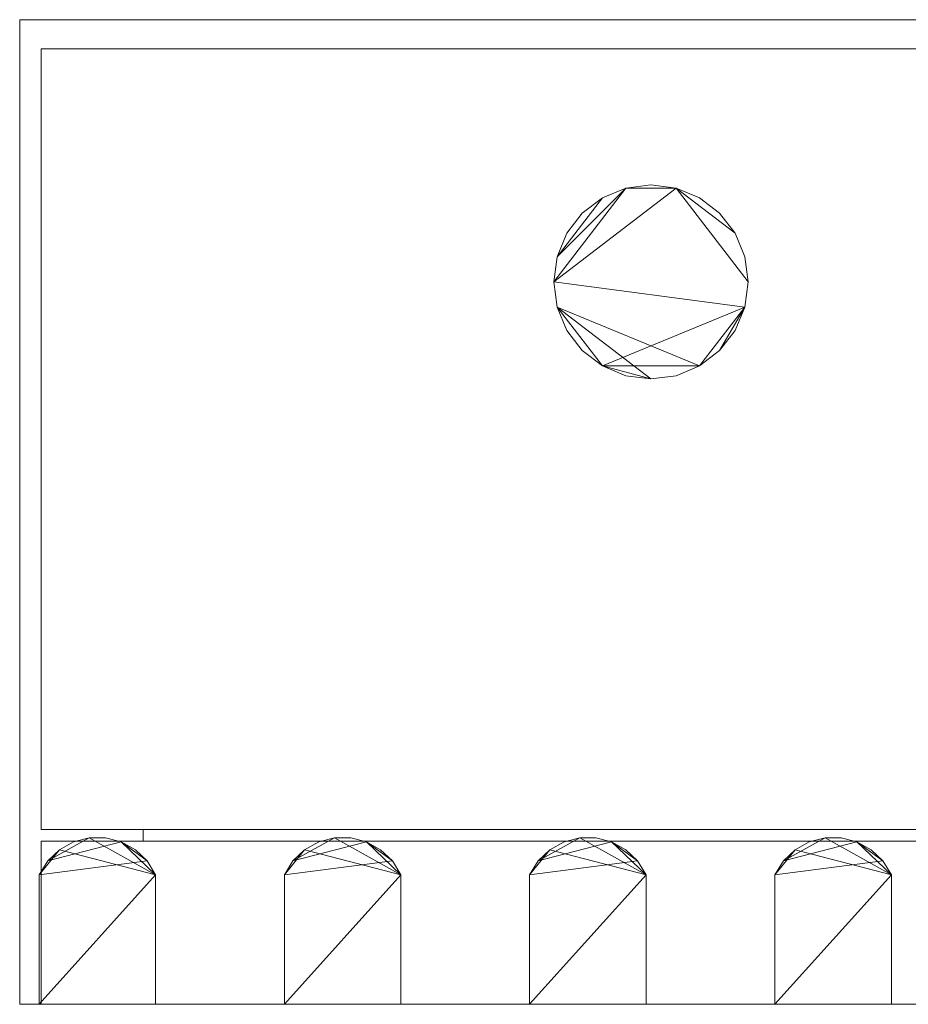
# Model space of a CAD drawing. Header units: millimetres. Extents: x -361 to 361, y 0 to 101.
# Tile 1 of 5: x -361 to -270, y 0 to 101. Entities that reach past the tile are written whole.
import ezdxf

# ---------------------------------------------------------------- set-up
doc = ezdxf.new("R2010")
doc.units = ezdxf.units.MM

# ---------------------------------------------------------------- blocks, each defined once
blk = doc.blocks.new('RSen_56_ME_FB_convector - hybrid - fresh air intake_jaga - clcm_01007218_bbn - wood natural color_jaga_clima canal hybrid_lxhxd 723x101_4x180_4 mm-283921-3D view')
at = {"lineweight": 18}
mesh = blk.add_polyface(dxfattribs=at)
corners = [(-306.5, -60.2, -74.4), (-306.16, -60.2, -71.81), (-305.16, -60.2, -69.4), (-303.57, -60.2, -67.33), (-301.5, -60.2, -65.74), (-299.09, -60.2, -64.74), (-296.5, -60.2, -64.4), (-293.91, -60.2, -64.74), (-291.5, -60.2, -65.74), (-289.43, -60.2, -67.33), (-287.84, -60.2, -69.4), (-286.84, -60.2, -71.81), (-286.5, -60.2, -74.4), (-286.84, -60.2, -76.99), (-287.84, -60.2, -79.4), (-289.43, -60.2, -81.47), (-291.5, -60.2, -83.06), (-293.91, -60.2, -84.06), (-296.5, -60.2, -84.4), (-299.09, -60.2, -84.06), (-301.5, -60.2, -83.06), (-303.57, -60.2, -81.47), (-305.16, -60.2, -79.4), (-306.16, -60.2, -76.99)]
mesh.append_faces([[corners[k] for k in face] for face in [(0, 17, 19, 23)]], dxfattribs={"vtx0": -1, "vtx1": -1, "vtx2": -1})
mesh.append_faces([[corners[k] for k in face] for face in [(23, 19, 20)]], dxfattribs={"vtx0": -1, "vtx2": -1})
mesh.append_faces([[corners[k] for k in face] for face in [(4, 8, 9, 11), (0, 11, 12, 17)]], dxfattribs={"vtx0": -1, "vtx2": -1, "vtx3": -1})
mesh.append_faces([[corners[k] for k in face] for face in [(3, 4, 1, 2)]], dxfattribs={"vtx1": -1})
mesh.append_faces([[corners[k] for k in face] for face in [(0, 1, 4, 11)]], dxfattribs={"vtx1": -1, "vtx2": -1, "vtx3": -1})
mesh.append_faces([[corners[k] for k in face] for face in [(9, 10, 11), (4, 5, 6), (15, 16, 17, 14), (21, 22, 23, 20), (17, 18, 19)]], dxfattribs={"vtx2": -1})
mesh.append_faces([[corners[k] for k in face] for face in [(6, 7, 8, 4), (12, 13, 14, 17)]], dxfattribs={"vtx2": -1, "vtx3": -1})
mesh = blk.add_polyface(dxfattribs=at)
corners = [(-286.5, -90.2, -74.4), (-286.84, -90.2, -76.99), (-287.84, -90.2, -79.4), (-289.43, -90.2, -81.47), (-291.5, -90.2, -83.06), (-293.91, -90.2, -84.06), (-296.5, -90.2, -84.4), (-299.09, -90.2, -84.06), (-301.5, -90.2, -83.06), (-303.57, -90.2, -81.47), (-305.16, -90.2, -79.4), (-306.16, -90.2, -76.99), (-306.5, -90.2, -74.4), (-306.5, -60.2, -74.4), (-306.16, -60.2, -76.99), (-305.16, -60.2, -79.4), (-303.57, -60.2, -81.47), (-301.5, -60.2, -83.06), (-299.09, -60.2, -84.06), (-296.5, -60.2, -84.4), (-293.91, -60.2, -84.06), (-291.5, -60.2, -83.06), (-289.43, -60.2, -81.47), (-287.84, -60.2, -79.4), (-286.84, -60.2, -76.99), (-286.5, -60.2, -74.4)]
mesh.append_faces([[corners[k] for k in face] for face in [(13, 14, 11, 12), (0, 1, 24, 25)]], dxfattribs={"vtx1": -1})
mesh.append_faces([[corners[k] for k in face] for face in [(14, 15, 10, 11), (16, 17, 8, 9), (15, 16, 9, 10), (17, 18, 7, 8), (6, 7, 18, 19), (19, 20, 5, 6), (20, 21, 4, 5), (22, 23, 2, 3), (21, 22, 3, 4), (23, 24, 1, 2)]], dxfattribs={"vtx1": -1, "vtx3": -1})
mesh = blk.add_polyface(dxfattribs=at)
corners = [(-306.5, -90.2, -74.4), (-306.16, -90.2, -71.81), (-305.16, -90.2, -69.4), (-303.57, -90.2, -67.33), (-301.5, -90.2, -65.74), (-299.09, -90.2, -64.74), (-296.5, -90.2, -64.4), (-293.91, -90.2, -64.74), (-291.5, -90.2, -65.74), (-289.43, -90.2, -67.33), (-287.84, -90.2, -69.4), (-286.84, -90.2, -71.81), (-286.5, -90.2, -74.4), (-286.5, -60.2, -74.4), (-286.84, -60.2, -71.81), (-287.84, -60.2, -69.4), (-289.43, -60.2, -67.33), (-291.5, -60.2, -65.74), (-293.91, -60.2, -64.74), (-296.5, -60.2, -64.4), (-299.09, -60.2, -64.74), (-301.5, -60.2, -65.74), (-303.57, -60.2, -67.33), (-305.16, -60.2, -69.4), (-306.16, -60.2, -71.81), (-306.5, -60.2, -74.4)]
mesh.append_faces([[corners[k] for k in face] for face in [(13, 14, 11, 12), (0, 1, 24, 25)]], dxfattribs={"vtx1": -1})
mesh.append_faces([[corners[k] for k in face] for face in [(14, 15, 10, 11), (16, 17, 8, 9), (15, 16, 9, 10), (17, 18, 7, 8), (6, 7, 18, 19), (19, 20, 5, 6), (20, 21, 4, 5), (22, 23, 2, 3), (21, 22, 3, 4), (23, 24, 1, 2)]], dxfattribs={"vtx1": -1, "vtx3": -1})
mesh = blk.add_polyface(dxfattribs=at)
corners = [(-306.5, -90.2, -74.4), (-306.16, -90.2, -76.99), (-305.16, -90.2, -79.4), (-303.57, -90.2, -81.47), (-301.5, -90.2, -83.06), (-299.09, -90.2, -84.06), (-296.5, -90.2, -84.4), (-293.91, -90.2, -84.06), (-291.5, -90.2, -83.06), (-289.43, -90.2, -81.47), (-287.84, -90.2, -79.4), (-286.84, -90.2, -76.99), (-286.5, -90.2, -74.4), (-286.84, -90.2, -71.81), (-287.84, -90.2, -69.4), (-289.43, -90.2, -67.33), (-291.5, -90.2, -65.74), (-293.91, -90.2, -64.74), (-296.5, -90.2, -64.4), (-299.09, -90.2, -64.74), (-301.5, -90.2, -65.74), (-303.57, -90.2, -67.33), (-305.16, -90.2, -69.4), (-306.16, -90.2, -71.81)]
mesh.append_faces([[corners[k] for k in face] for face in [(7, 0, 5, 6), (20, 23, 18, 19)]], dxfattribs={"vtx0": -1, "vtx1": -1})
mesh.append_faces([[corners[k] for k in face] for face in [(0, 13, 16, 23)]], dxfattribs={"vtx0": -1, "vtx1": -1, "vtx2": -1})
mesh.append_faces([[corners[k] for k in face] for face in [(1, 4, 5, 0)]], dxfattribs={"vtx0": -1, "vtx2": -1})
mesh.append_faces([[corners[k] for k in face] for face in [(7, 12, 13, 0)]], dxfattribs={"vtx0": -1, "vtx2": -1, "vtx3": -1})
mesh.append_faces([[corners[k] for k in face] for face in [(21, 22, 23, 20)]], dxfattribs={"vtx2": -1})
mesh.append_faces([[corners[k] for k in face] for face in [(10, 11, 12, 7), (16, 17, 18, 23)]], dxfattribs={"vtx2": -1, "vtx3": -1})
mesh.append_faces([[corners[k] for k in face] for face in [(7, 8, 9, 10), (1, 2, 3, 4), (13, 14, 15, 16)]], dxfattribs={"vtx3": -1})
blk = doc.blocks.new('RSen_56_ME_FB_SOg - wood - clima canal - SH_jaga - standard-286464-3D view')
at = {"lineweight": 18}
mesh = blk.add_polyface(dxfattribs=at)
corners = [(361.5, -90.2, -101.4), (-361.5, -90.2, -101.4), (-361.5, 90.2, -101.4), (361.5, 90.2, -101.4)]
mesh.append_faces([[corners[k] for k in face] for face in [(0, 1, 2, 3)]])
mesh = blk.add_polyface(dxfattribs=at)
corners = [(-361.5, 90.2, -101.4), (-361.5, 90.2), (361.5, 90.2), (361.5, 90.2, -101.4)]
mesh.append_faces([[corners[k] for k in face] for face in [(0, 1, 2, 3)]])
mesh = blk.add_polyface(dxfattribs=at)
corners = [(-361.5, 90.2, -101.4), (-361.5, -90.2, -101.4), (-361.5, -90.2), (-361.5, 90.2)]
mesh.append_faces([[corners[k] for k in face] for face in [(0, 1, 2, 3)]])
mesh = blk.add_polyface(dxfattribs=at)
corners = [(361.5, -90.2), (361.5, 90.2), (-361.5, 90.2), (-361.5, -90.2), (359.28, 87.98), (359.28, -87.98), (-359.28, -87.98), (-359.28, 87.98)]
mesh.append_faces([[corners[k] for k in face] for face in [(3, 6, 7, 2), (6, 3, 0, 5)]], dxfattribs={"vtx0": -1, "vtx2": -1})
mesh.append_faces([[corners[k] for k in face] for face in [(1, 2, 7, 4), (4, 5, 0, 1)]], dxfattribs={"vtx1": -1, "vtx3": -1})
mesh = blk.add_polyface(dxfattribs=at)
corners = [(359.28, 87.98, -98.4), (-359.28, 87.98, -98.4), (-359.28, -87.98, -98.4), (359.28, -87.98, -98.4)]
mesh.append_faces([[corners[k] for k in face] for face in [(0, 1, 2, 3)]])
mesh = blk.add_polyface(dxfattribs=at)
corners = [(-359.28, -87.98, -16.79), (-359.28, 87.98, -16.79), (-359.28, 87.98), (-359.28, -87.98)]
mesh.append_faces([[corners[k] for k in face] for face in [(0, 1, 2, 3)]])
mesh = blk.add_polyface(dxfattribs=at)
corners = [(-359.28, -87.98, -18), (-359.28, -87.98, -98.4), (-359.28, 87.98, -98.4), (-359.28, 87.98, -18)]
mesh.append_faces([[corners[k] for k in face] for face in [(0, 1, 2, 3)]])
mesh = blk.add_polyface(dxfattribs=at)
corners = [(359.28, 87.98, -18), (359.28, -87.98, -18), (-359.28, -87.98, -18), (-359.28, 87.98, -18), (348.78, -77.48, -18), (348.78, 77.48, -18), (-348.78, 77.48, -18), (-348.78, -77.48, -18)]
mesh.append_faces([[corners[k] for k in face] for face in [(3, 6, 7, 2), (6, 3, 0, 5)]], dxfattribs={"vtx0": -1, "vtx2": -1})
mesh.append_faces([[corners[k] for k in face] for face in [(1, 2, 7, 4), (4, 5, 0, 1)]], dxfattribs={"vtx1": -1, "vtx3": -1})
mesh = blk.add_polyface(dxfattribs=at)
corners = [(359.28, -87.98, -16.79), (359.28, 87.98, -16.79), (-359.28, 87.98, -16.79), (-359.28, -87.98, -16.79), (348.78, 77.48, -16.79), (348.78, -77.48, -16.79), (-348.78, -77.48, -16.79), (-348.78, 77.48, -16.79)]
mesh.append_faces([[corners[k] for k in face] for face in [(3, 6, 7, 2), (6, 3, 0, 5)]], dxfattribs={"vtx0": -1, "vtx2": -1})
mesh.append_faces([[corners[k] for k in face] for face in [(1, 2, 7, 4), (4, 5, 0, 1)]], dxfattribs={"vtx1": -1, "vtx3": -1})
mesh = blk.add_polyface(dxfattribs=at)
corners = [(359.28, 87.98), (-359.28, 87.98), (-359.28, 87.98, -16.79), (359.28, 87.98, -16.79)]
mesh.append_faces([[corners[k] for k in face] for face in [(0, 1, 2, 3)]])
mesh = blk.add_polyface(dxfattribs=at)
corners = [(-359.28, 87.98, -18), (-359.28, 87.98, -98.4), (359.28, 87.98, -98.4), (359.28, 87.98, -18)]
mesh.append_faces([[corners[k] for k in face] for face in [(0, 1, 2, 3)]])
mesh = blk.add_polyface(dxfattribs=at)
corners = [(-359.5, 84.2), (-347.5, 84.2), (-347.5, 84.2, -13.35), (-348.38, 84.2, -14.76), (-349.59, 84.2, -15.91), (-351.05, 84.2, -16.72), (-352.67, 84.2, -17.14), (-354.33, 84.2, -17.14), (-355.95, 84.2, -16.72), (-357.41, 84.2, -15.91), (-358.62, 84.2, -14.76), (-359.5, 84.2, -13.35)]
mesh.append_faces([[corners[k] for k in face] for face in [(2, 0, 1)]], dxfattribs={"vtx0": -1})
mesh.append_faces([[corners[k] for k in face] for face in [(7, 10, 5, 6)]], dxfattribs={"vtx0": -1, "vtx1": -1})
mesh.append_faces([[corners[k] for k in face] for face in [(4, 5, 3)]], dxfattribs={"vtx1": -1})
mesh.append_faces([[corners[k] for k in face] for face in [(10, 11, 3, 5)]], dxfattribs={"vtx1": -1, "vtx2": -1, "vtx3": -1})
mesh.append_faces([[corners[k] for k in face] for face in [(11, 0, 2, 3)]], dxfattribs={"vtx1": -1, "vtx3": -1})
mesh.append_faces([[corners[k] for k in face] for face in [(7, 8, 9, 10)]], dxfattribs={"vtx3": -1})
mesh = blk.add_polyface(dxfattribs=at)
corners = [(-359.5, -84.2), (-359.5, 84.2), (-359.5, 84.2, -13.35), (-359.5, -84.2, -13.35)]
mesh.append_faces([[corners[k] for k in face] for face in [(0, 1, 2, 3)]])
mesh = blk.add_polyface(dxfattribs=at)
corners = [(-347.5, -84.2), (-347.5, 84.2), (-359.5, 84.2), (-359.5, -84.2)]
mesh.append_faces([[corners[k] for k in face] for face in [(0, 1, 2, 3)]])
mesh = blk.add_polyface(dxfattribs=at)
corners = [(-347.5, -84.2, -13.35), (-348.38, -84.2, -14.76), (-349.59, -84.2, -15.91), (-351.05, -84.2, -16.72), (-352.67, -84.2, -17.14), (-354.33, -84.2, -17.14), (-355.95, -84.2, -16.72), (-357.41, -84.2, -15.91), (-358.62, -84.2, -14.76), (-359.5, -84.2, -13.35), (-359.5, 84.2, -13.35), (-358.62, 84.2, -14.76), (-357.41, 84.2, -15.91), (-355.95, 84.2, -16.72), (-354.33, 84.2, -17.14), (-352.67, 84.2, -17.14), (-351.05, 84.2, -16.72), (-349.59, 84.2, -15.91), (-348.38, 84.2, -14.76), (-347.5, 84.2, -13.35)]
mesh.append_faces([[corners[k] for k in face] for face in [(6, 13, 14, 5), (7, 12, 13, 6)]], dxfattribs={"vtx0": -1, "vtx2": -1})
mesh.append_faces([[corners[k] for k in face] for face in [(10, 11, 8, 9)]], dxfattribs={"vtx1": -1})
mesh.append_faces([[corners[k] for k in face] for face in [(11, 12, 7, 8), (4, 5, 14, 15), (15, 16, 3, 4), (17, 18, 1, 2), (16, 17, 2, 3)]], dxfattribs={"vtx1": -1, "vtx3": -1})
mesh.append_faces([[corners[k] for k in face] for face in [(18, 19, 0, 1)]], dxfattribs={"vtx3": -1})
mesh = blk.add_polyface(dxfattribs=at)
corners = [(-347.5, -84.2, -13.35), (-347.5, 84.2, -13.35), (-347.5, 84.2), (-347.5, -84.2)]
mesh.append_faces([[corners[k] for k in face] for face in [(0, 1, 2, 3)]])
mesh = blk.add_polyface(dxfattribs=at)
corners = [(-334.25, 84.2), (-322.25, 84.2), (-322.25, 84.2, -13.35), (-323.13, 84.2, -14.76), (-324.34, 84.2, -15.91), (-325.8, 84.2, -16.72), (-327.42, 84.2, -17.14), (-329.08, 84.2, -17.14), (-330.7, 84.2, -16.72), (-332.16, 84.2, -15.91), (-333.37, 84.2, -14.76), (-334.25, 84.2, -13.35)]
mesh.append_faces([[corners[k] for k in face] for face in [(2, 0, 1)]], dxfattribs={"vtx0": -1})
mesh.append_faces([[corners[k] for k in face] for face in [(7, 10, 5, 6)]], dxfattribs={"vtx0": -1, "vtx1": -1})
mesh.append_faces([[corners[k] for k in face] for face in [(4, 5, 3)]], dxfattribs={"vtx1": -1})
mesh.append_faces([[corners[k] for k in face] for face in [(10, 11, 3, 5)]], dxfattribs={"vtx1": -1, "vtx2": -1, "vtx3": -1})
mesh.append_faces([[corners[k] for k in face] for face in [(11, 0, 2, 3)]], dxfattribs={"vtx1": -1, "vtx3": -1})
mesh.append_faces([[corners[k] for k in face] for face in [(7, 8, 9, 10)]], dxfattribs={"vtx3": -1})
mesh = blk.add_polyface(dxfattribs=at)
corners = [(-334.25, -84.2), (-334.25, 84.2), (-334.25, 84.2, -13.35), (-334.25, -84.2, -13.35)]
mesh.append_faces([[corners[k] for k in face] for face in [(0, 1, 2, 3)]])
mesh = blk.add_polyface(dxfattribs=at)
corners = [(-322.25, -84.2), (-322.25, 84.2), (-334.25, 84.2), (-334.25, -84.2)]
mesh.append_faces([[corners[k] for k in face] for face in [(0, 1, 2, 3)]])
mesh = blk.add_polyface(dxfattribs=at)
corners = [(-322.25, -84.2, -13.35), (-323.13, -84.2, -14.76), (-324.34, -84.2, -15.91), (-325.8, -84.2, -16.72), (-327.42, -84.2, -17.14), (-329.08, -84.2, -17.14), (-330.7, -84.2, -16.72), (-332.16, -84.2, -15.91), (-333.37, -84.2, -14.76), (-334.25, -84.2, -13.35), (-334.25, 84.2, -13.35), (-333.37, 84.2, -14.76), (-332.16, 84.2, -15.91), (-330.7, 84.2, -16.72), (-329.08, 84.2, -17.14), (-327.42, 84.2, -17.14), (-325.8, 84.2, -16.72), (-324.34, 84.2, -15.91), (-323.13, 84.2, -14.76), (-322.25, 84.2, -13.35)]
mesh.append_faces([[corners[k] for k in face] for face in [(6, 13, 14, 5), (7, 12, 13, 6)]], dxfattribs={"vtx0": -1, "vtx2": -1})
mesh.append_faces([[corners[k] for k in face] for face in [(10, 11, 8, 9)]], dxfattribs={"vtx1": -1})
mesh.append_faces([[corners[k] for k in face] for face in [(11, 12, 7, 8), (4, 5, 14, 15), (15, 16, 3, 4), (17, 18, 1, 2), (16, 17, 2, 3)]], dxfattribs={"vtx1": -1, "vtx3": -1})
mesh.append_faces([[corners[k] for k in face] for face in [(18, 19, 0, 1)]], dxfattribs={"vtx3": -1})
mesh = blk.add_polyface(dxfattribs=at)
corners = [(-322.25, -84.2, -13.35), (-322.25, 84.2, -13.35), (-322.25, 84.2), (-322.25, -84.2)]
mesh.append_faces([[corners[k] for k in face] for face in [(0, 1, 2, 3)]])
mesh = blk.add_polyface(dxfattribs=at)
corners = [(-309, 84.2), (-297, 84.2), (-297, 84.2, -13.35), (-297.88, 84.2, -14.76), (-299.09, 84.2, -15.91), (-300.55, 84.2, -16.72), (-302.17, 84.2, -17.14), (-303.83, 84.2, -17.14), (-305.45, 84.2, -16.72), (-306.91, 84.2, -15.91), (-308.12, 84.2, -14.76), (-309, 84.2, -13.35)]
mesh.append_faces([[corners[k] for k in face] for face in [(2, 0, 1)]], dxfattribs={"vtx0": -1})
mesh.append_faces([[corners[k] for k in face] for face in [(7, 10, 5, 6)]], dxfattribs={"vtx0": -1, "vtx1": -1})
mesh.append_faces([[corners[k] for k in face] for face in [(4, 5, 3)]], dxfattribs={"vtx1": -1})
mesh.append_faces([[corners[k] for k in face] for face in [(10, 11, 3, 5)]], dxfattribs={"vtx1": -1, "vtx2": -1, "vtx3": -1})
mesh.append_faces([[corners[k] for k in face] for face in [(11, 0, 2, 3)]], dxfattribs={"vtx1": -1, "vtx3": -1})
mesh.append_faces([[corners[k] for k in face] for face in [(7, 8, 9, 10)]], dxfattribs={"vtx3": -1})
mesh = blk.add_polyface(dxfattribs=at)
corners = [(-309, -84.2), (-309, 84.2), (-309, 84.2, -13.35), (-309, -84.2, -13.35)]
mesh.append_faces([[corners[k] for k in face] for face in [(0, 1, 2, 3)]])
mesh = blk.add_polyface(dxfattribs=at)
corners = [(-297, -84.2), (-297, 84.2), (-309, 84.2), (-309, -84.2)]
mesh.append_faces([[corners[k] for k in face] for face in [(0, 1, 2, 3)]])
mesh = blk.add_polyface(dxfattribs=at)
corners = [(-297, -84.2, -13.35), (-297.88, -84.2, -14.76), (-299.09, -84.2, -15.91), (-300.55, -84.2, -16.72), (-302.17, -84.2, -17.14), (-303.83, -84.2, -17.14), (-305.45, -84.2, -16.72), (-306.91, -84.2, -15.91), (-308.12, -84.2, -14.76), (-309, -84.2, -13.35), (-309, 84.2, -13.35), (-308.12, 84.2, -14.76), (-306.91, 84.2, -15.91), (-305.45, 84.2, -16.72), (-303.83, 84.2, -17.14), (-302.17, 84.2, -17.14), (-300.55, 84.2, -16.72), (-299.09, 84.2, -15.91), (-297.88, 84.2, -14.76), (-297, 84.2, -13.35)]
mesh.append_faces([[corners[k] for k in face] for face in [(6, 13, 14, 5), (7, 12, 13, 6)]], dxfattribs={"vtx0": -1, "vtx2": -1})
mesh.append_faces([[corners[k] for k in face] for face in [(10, 11, 8, 9)]], dxfattribs={"vtx1": -1})
mesh.append_faces([[corners[k] for k in face] for face in [(11, 12, 7, 8), (4, 5, 14, 15), (15, 16, 3, 4), (17, 18, 1, 2), (16, 17, 2, 3)]], dxfattribs={"vtx1": -1, "vtx3": -1})
mesh.append_faces([[corners[k] for k in face] for face in [(18, 19, 0, 1)]], dxfattribs={"vtx3": -1})
mesh = blk.add_polyface(dxfattribs=at)
corners = [(-297, -84.2, -13.35), (-297, 84.2, -13.35), (-297, 84.2), (-297, -84.2)]
mesh.append_faces([[corners[k] for k in face] for face in [(0, 1, 2, 3)]])
mesh = blk.add_polyface(dxfattribs=at)
corners = [(-283.75, 84.2), (-271.75, 84.2), (-271.75, 84.2, -13.35), (-272.63, 84.2, -14.76), (-273.84, 84.2, -15.91), (-275.3, 84.2, -16.72), (-276.92, 84.2, -17.14), (-278.58, 84.2, -17.14), (-280.2, 84.2, -16.72), (-281.66, 84.2, -15.91), (-282.87, 84.2, -14.76), (-283.75, 84.2, -13.35)]
mesh.append_faces([[corners[k] for k in face] for face in [(2, 0, 1)]], dxfattribs={"vtx0": -1})
mesh.append_faces([[corners[k] for k in face] for face in [(7, 10, 5, 6)]], dxfattribs={"vtx0": -1, "vtx1": -1})
mesh.append_faces([[corners[k] for k in face] for face in [(4, 5, 3)]], dxfattribs={"vtx1": -1})
mesh.append_faces([[corners[k] for k in face] for face in [(10, 11, 3, 5)]], dxfattribs={"vtx1": -1, "vtx2": -1, "vtx3": -1})
mesh.append_faces([[corners[k] for k in face] for face in [(11, 0, 2, 3)]], dxfattribs={"vtx1": -1, "vtx3": -1})
mesh.append_faces([[corners[k] for k in face] for face in [(7, 8, 9, 10)]], dxfattribs={"vtx3": -1})
mesh = blk.add_polyface(dxfattribs=at)
corners = [(-283.75, -84.2), (-283.75, 84.2), (-283.75, 84.2, -13.35), (-283.75, -84.2, -13.35)]
mesh.append_faces([[corners[k] for k in face] for face in [(0, 1, 2, 3)]])
mesh = blk.add_polyface(dxfattribs=at)
corners = [(-271.75, -84.2), (-271.75, 84.2), (-283.75, 84.2), (-283.75, -84.2)]
mesh.append_faces([[corners[k] for k in face] for face in [(0, 1, 2, 3)]])
mesh = blk.add_polyface(dxfattribs=at)
corners = [(-271.75, -84.2, -13.35), (-272.63, -84.2, -14.76), (-273.84, -84.2, -15.91), (-275.3, -84.2, -16.72), (-276.92, -84.2, -17.14), (-278.58, -84.2, -17.14), (-280.2, -84.2, -16.72), (-281.66, -84.2, -15.91), (-282.87, -84.2, -14.76), (-283.75, -84.2, -13.35), (-283.75, 84.2, -13.35), (-282.87, 84.2, -14.76), (-281.66, 84.2, -15.91), (-280.2, 84.2, -16.72), (-278.58, 84.2, -17.14), (-276.92, 84.2, -17.14), (-275.3, 84.2, -16.72), (-273.84, 84.2, -15.91), (-272.63, 84.2, -14.76), (-271.75, 84.2, -13.35)]
mesh.append_faces([[corners[k] for k in face] for face in [(6, 13, 14, 5), (7, 12, 13, 6)]], dxfattribs={"vtx0": -1, "vtx2": -1})
mesh.append_faces([[corners[k] for k in face] for face in [(10, 11, 8, 9)]], dxfattribs={"vtx1": -1})
mesh.append_faces([[corners[k] for k in face] for face in [(11, 12, 7, 8), (4, 5, 14, 15), (15, 16, 3, 4), (17, 18, 1, 2), (16, 17, 2, 3)]], dxfattribs={"vtx1": -1, "vtx3": -1})
mesh.append_faces([[corners[k] for k in face] for face in [(18, 19, 0, 1)]], dxfattribs={"vtx3": -1})
mesh = blk.add_polyface(dxfattribs=at)
corners = [(-271.75, -84.2, -13.35), (-271.75, 84.2, -13.35), (-271.75, 84.2), (-271.75, -84.2)]
mesh.append_faces([[corners[k] for k in face] for face in [(0, 1, 2, 3)]])
mesh = blk.add_polyface(dxfattribs=at)
corners = [(-348.78, -77.48, -18), (-348.78, 77.48, -18), (-348.78, 77.48, -16.79), (-348.78, -77.48, -16.79)]
mesh.append_faces([[corners[k] for k in face] for face in [(0, 1, 2, 3)]])
mesh = blk.add_polyface(dxfattribs=at)
corners = [(348.78, 77.48, -16.79), (-348.78, 77.48, -16.79), (-348.78, 77.48, -18), (348.78, 77.48, -18)]
mesh.append_faces([[corners[k] for k in face] for face in [(0, 1, 2, 3)]])
mesh = blk.add_polyface(dxfattribs=at)
corners = [(348.78, -77.48, -18), (-348.78, -77.48, -18), (-348.78, -77.48, -16.79), (348.78, -77.48, -16.79)]
mesh.append_faces([[corners[k] for k in face] for face in [(0, 1, 2, 3)]])
mesh = blk.add_polyface(dxfattribs=at)
corners = [(-359.5, -84.2), (-359.5, -84.2, -13.35), (-358.62, -84.2, -14.76), (-357.41, -84.2, -15.91), (-355.95, -84.2, -16.72), (-354.33, -84.2, -17.14), (-352.67, -84.2, -17.14), (-351.05, -84.2, -16.72), (-349.59, -84.2, -15.91), (-348.38, -84.2, -14.76), (-347.5, -84.2, -13.35), (-347.5, -84.2)]
mesh.append_faces([[corners[k] for k in face] for face in [(10, 7, 8, 9)]], dxfattribs={"vtx0": -1})
mesh.append_faces([[corners[k] for k in face] for face in [(7, 10, 5, 6)]], dxfattribs={"vtx0": -1, "vtx1": -1})
mesh.append_faces([[corners[k] for k in face] for face in [(1, 3, 10, 0)]], dxfattribs={"vtx0": -1, "vtx1": -1, "vtx2": -1})
mesh.append_faces([[corners[k] for k in face] for face in [(11, 0, 10)]], dxfattribs={"vtx1": -1})
mesh.append_faces([[corners[k] for k in face] for face in [(1, 2, 3)]], dxfattribs={"vtx2": -1})
mesh.append_faces([[corners[k] for k in face] for face in [(3, 4, 5, 10)]], dxfattribs={"vtx2": -1, "vtx3": -1})
mesh = blk.add_polyface(dxfattribs=at)
corners = [(-334.25, -84.2), (-334.25, -84.2, -13.35), (-333.37, -84.2, -14.76), (-332.16, -84.2, -15.91), (-330.7, -84.2, -16.72), (-329.08, -84.2, -17.14), (-327.42, -84.2, -17.14), (-325.8, -84.2, -16.72), (-324.34, -84.2, -15.91), (-323.13, -84.2, -14.76), (-322.25, -84.2, -13.35), (-322.25, -84.2)]
mesh.append_faces([[corners[k] for k in face] for face in [(10, 7, 8, 9)]], dxfattribs={"vtx0": -1})
mesh.append_faces([[corners[k] for k in face] for face in [(7, 10, 5, 6)]], dxfattribs={"vtx0": -1, "vtx1": -1})
mesh.append_faces([[corners[k] for k in face] for face in [(1, 3, 10, 0)]], dxfattribs={"vtx0": -1, "vtx1": -1, "vtx2": -1})
mesh.append_faces([[corners[k] for k in face] for face in [(11, 0, 10)]], dxfattribs={"vtx1": -1})
mesh.append_faces([[corners[k] for k in face] for face in [(1, 2, 3)]], dxfattribs={"vtx2": -1})
mesh.append_faces([[corners[k] for k in face] for face in [(3, 4, 5, 10)]], dxfattribs={"vtx2": -1, "vtx3": -1})
mesh = blk.add_polyface(dxfattribs=at)
corners = [(-309, -84.2), (-309, -84.2, -13.35), (-308.12, -84.2, -14.76), (-306.91, -84.2, -15.91), (-305.45, -84.2, -16.72), (-303.83, -84.2, -17.14), (-302.17, -84.2, -17.14), (-300.55, -84.2, -16.72), (-299.09, -84.2, -15.91), (-297.88, -84.2, -14.76), (-297, -84.2, -13.35), (-297, -84.2)]
mesh.append_faces([[corners[k] for k in face] for face in [(10, 7, 8, 9)]], dxfattribs={"vtx0": -1})
mesh.append_faces([[corners[k] for k in face] for face in [(7, 10, 5, 6)]], dxfattribs={"vtx0": -1, "vtx1": -1})
mesh.append_faces([[corners[k] for k in face] for face in [(1, 3, 10, 0)]], dxfattribs={"vtx0": -1, "vtx1": -1, "vtx2": -1})
mesh.append_faces([[corners[k] for k in face] for face in [(11, 0, 10)]], dxfattribs={"vtx1": -1})
mesh.append_faces([[corners[k] for k in face] for face in [(1, 2, 3)]], dxfattribs={"vtx2": -1})
mesh.append_faces([[corners[k] for k in face] for face in [(3, 4, 5, 10)]], dxfattribs={"vtx2": -1, "vtx3": -1})
mesh = blk.add_polyface(dxfattribs=at)
corners = [(-283.75, -84.2), (-283.75, -84.2, -13.35), (-282.87, -84.2, -14.76), (-281.66, -84.2, -15.91), (-280.2, -84.2, -16.72), (-278.58, -84.2, -17.14), (-276.92, -84.2, -17.14), (-275.3, -84.2, -16.72), (-273.84, -84.2, -15.91), (-272.63, -84.2, -14.76), (-271.75, -84.2, -13.35), (-271.75, -84.2)]
mesh.append_faces([[corners[k] for k in face] for face in [(10, 7, 8, 9)]], dxfattribs={"vtx0": -1})
mesh.append_faces([[corners[k] for k in face] for face in [(7, 10, 5, 6)]], dxfattribs={"vtx0": -1, "vtx1": -1})
mesh.append_faces([[corners[k] for k in face] for face in [(1, 3, 10, 0)]], dxfattribs={"vtx0": -1, "vtx1": -1, "vtx2": -1})
mesh.append_faces([[corners[k] for k in face] for face in [(11, 0, 10)]], dxfattribs={"vtx1": -1})
mesh.append_faces([[corners[k] for k in face] for face in [(1, 2, 3)]], dxfattribs={"vtx2": -1})
mesh.append_faces([[corners[k] for k in face] for face in [(3, 4, 5, 10)]], dxfattribs={"vtx2": -1, "vtx3": -1})
mesh = blk.add_polyface(dxfattribs=at)
corners = [(359.28, -87.98, -16.79), (-359.28, -87.98, -16.79), (-359.28, -87.98), (359.28, -87.98)]
mesh.append_faces([[corners[k] for k in face] for face in [(0, 1, 2, 3)]])
mesh = blk.add_polyface(dxfattribs=at)
corners = [(359.28, -87.98, -18), (359.28, -87.98, -98.4), (-359.28, -87.98, -98.4), (-359.28, -87.98, -18)]
mesh.append_faces([[corners[k] for k in face] for face in [(0, 1, 2, 3)]])
mesh = blk.add_polyface(dxfattribs=at)
corners = [(-361.5, -90.2, -101.4), (361.5, -90.2, -101.4), (361.5, -90.2), (-361.5, -90.2)]
mesh.append_faces([[corners[k] for k in face] for face in [(0, 1, 2, 3)]])

msp = doc.modelspace()

# ---------------------------------------------------------------- block references
at = {"lineweight": 18, "extrusion": (0, -1, 0)}
for name in ['RSen_56_ME_FB_SOg - wood - clima canal - SH_jaga - standard-286464-3D view', 'RSen_56_ME_FB_convector - hybrid - fresh air intake_jaga - clcm_01007218_bbn - wood natural color_jaga_clima canal hybrid_lxhxd 723x101_4x180_4 mm-283921-3D view']:
    msp.add_blockref(name, (0, 0), dxfattribs=at)

doc.saveas('drawing.dxf')
